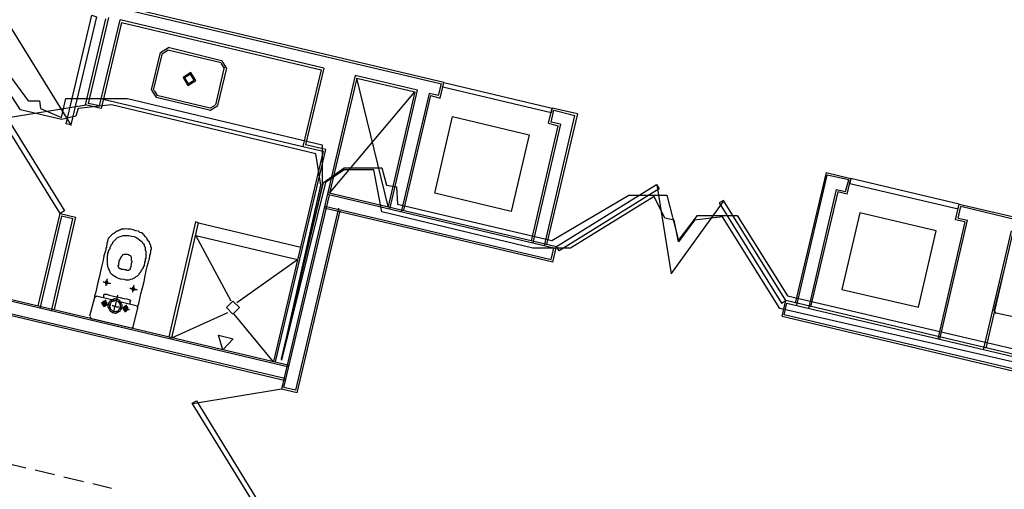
# Model space of a CAD drawing. Header units: feet. Extents: x -79 to 198, y -22 to 181.
# Tile 172 of 256: x 68 to 94, y 123 to 135. Entities that reach past the tile are written whole.
import ezdxf

# ---------------------------------------------------------------- set-up
doc = ezdxf.new("R2010")
doc.units = ezdxf.units.FT
for name, color, linetype in [('A-AREA-COMUN', 252, 'CONTINUOUS'), ('A-AREA-UNIDAD', 30, 'CONTINUOUS'), ('A-LINEA', 7, 'CONTINUOUS'), ('A-LINEA-FINA', 9, 'CONTINUOUS')]:
    doc.layers.add(name, color=color, linetype=linetype)

msp = doc.modelspace()

# ---------------------------------------------------------------- linework, layer by layer
at = {"layer": 'A-AREA-COMUN'}
msp.add_lwpolyline([(94.768, 126.3644), (87.808, 127.9644), (86.352, 130.2933), (85.632, 130.2044), (85.232, 129.6533), (85.12, 130.2044), (84.88, 130.2578), (84.608, 130.8089), (82.48, 129.4933), (81.52, 129.4933), (77.68, 130.4178), (77.472, 131.4844), (76.72, 131.4844), (76.24, 131.1644), (75.12, 126.6489), (76.128, 131.0933), (76, 131.8933), (70.8, 133.1378), (69.952, 133.0489), (69.888, 132.8533), (69.52, 132.7644), (68.48, 133.0133), (67.68, 134.2222)], dxfattribs=at)
at = {"layer": 'A-AREA-UNIDAD'}
msp.add_lwpolyline([(67.92, 134.2578), (68.672, 133.2444), (68.96, 133.2444), (68.992, 133.0489), (69.52, 132.8178), (69.632, 133.2978), (71.2, 133.2978), (76.16, 132.1244), (76.16, 131.0933), (75.12, 126.6844), (76.192, 131.1644), (76.72, 131.5378), (77.68, 131.5378), (77.792, 131.0933), (78.048, 131.0578), (78.08, 130.6133), (82, 129.6889), (83.968, 130.8444), (84.928, 130.8444), (85.232, 129.6889), (85.712, 130.3289), (86.72, 130.3289), (88, 128.2844), (94.848, 126.6844)], dxfattribs=at)
at = {"layer": 'A-LINEA'}
for p, q in [((67.6625, 136.0224), (69.7688, 132.6136)), ((79.2533, 133.7111), (70.5067, 135.7778)), ((70.5467, 135.7111), (79.2, 133.6711)), ((70.72, 135.3644), (70.2, 133.1778)), ((70.1333, 133.1378), (70.6533, 135.3244)), ((70.4933, 133.1111), (71.0133, 135.2978)), ((71.0533, 135.2311), (70.5333, 133.0444)), ((76.2, 134.0711), (71.0133, 135.2978)), ((71.0533, 135.2311), (76.1333, 134.0311)), ((72.245, 134.5866), (72.0445, 134.4628)), ((72.24, 134.6044), (73.6, 134.2711)), ((71.8133, 133.5244), (72.04, 134.4711)), ((71.8667, 133.5111), (72.0933, 134.4578)), ((72.2297, 134.5218), (72.1093, 134.4474)), ((72.2267, 134.5378), (73.5867, 134.2178)), ((73.6667, 134.0978), (73.44, 133.1378)), ((73.664, 134.0815), (73.5897, 134.2018)), ((73.7289, 134.0661), (73.605, 134.2666)), ((73.72, 134.0711), (73.4933, 133.1244)), ((76.1333, 134.0311), (75.6667, 132.0844)), ((76.2, 134.0711), (75.7333, 132.1244)), ((77, 133.8844), (76.3067, 130.9111)), ((78.5867, 133.5111), (77, 133.8844)), ((77.04, 133.8178), (76.3467, 130.8978)), ((77.84, 130.5511), (77.04, 133.8178)), ((77.04, 133.8178), (78.52, 133.4711)), ((79.12, 133.3778), (79.2, 133.6711)), ((79.16, 133.3111), (79.2533, 133.7111)), ((75.3067, 126.4711), (45.9733, 133.3911)), ((46.04, 133.4311), (75.32, 126.5244)), ((71.8178, 133.5161), (71.9417, 133.3156)), ((71.8827, 133.5008), (71.957, 133.3805)), ((73.2933, 133.0044), (71.9333, 133.3244)), ((73.3067, 133.0578), (71.9467, 133.3778)), ((76.3467, 130.8978), (78.52, 133.4711)), ((78.52, 133.4711), (77.84, 130.5511)), ((77.88, 130.4844), (78.5867, 133.5111)), ((78.88, 133.4311), (78.1733, 130.4178)), ((78.92, 133.3778), (78.2267, 130.4578)), ((79.12, 133.3778), (78.88, 133.4311)), ((78.92, 133.3778), (79.16, 133.3111)), ((70.1512, 133.1286), (68.0107, 132.7814)), ((70.5333, 133.0444), (70.1333, 133.1378)), ((70.4933, 133.1111), (70.2, 133.1778)), ((70.5867, 133.2844), (75.6667, 132.0844)), ((73.3017, 132.9956), (73.5022, 133.1195)), ((73.317, 133.0605), (73.4373, 133.1348)), ((81.8133, 129.5511), (82.5867, 132.8711)), ((82.6533, 132.9111), (81.8667, 129.5911)), ((81.92, 132.6711), (82.0133, 133.0578)), ((81.9867, 132.6978), (82.0533, 133.0044)), ((82.6533, 132.9111), (82.0133, 133.0578)), ((82.0533, 133.0044), (82.5867, 132.8711)), ((47.28, 132.7778), (75.24, 126.1778)), ((75.2267, 126.1244), (47.32, 132.7111)), ((82.2267, 132.6444), (81.52, 129.6311)), ((82.2267, 132.6444), (81.9867, 132.6978)), ((76.2533, 132.0044), (75.7333, 132.1244)), ((74.9733, 126.6044), (76.2533, 132.0044)), ((88.9867, 131.4178), (88.2, 128.0978)), ((88.24, 128.0444), (89.0133, 131.3511)), ((88.9867, 131.4178), (89.6133, 131.2711)), ((89.56, 131.2311), (89.0133, 131.3511)), ((85.0528, 128.84), (84.6823, 131.1024)), ((89.48, 130.9378), (89.56, 131.2311)), ((89.52, 130.8711), (89.6133, 131.2711)), ((76.3067, 130.9111), (75.12, 125.9111)), ((75.1867, 125.9511), (76.3467, 130.8444)), ((82.0533, 129.4978), (76.2933, 130.8578)), ((76.3067, 130.9111), (82.12, 129.5378)), ((80.9733, 130.4311), (79.0267, 130.8978)), ((89.24, 130.9911), (88.5333, 127.9644)), ((89.28, 130.9244), (88.5867, 128.0044)), ((89.24, 130.9911), (89.48, 130.9378)), ((89.52, 130.8711), (89.28, 130.9244)), ((86.384, 130.7064), (85.0405, 128.8489)), ((92.28, 130.2178), (92.3733, 130.6178)), ((92.3733, 130.6178), (96.84, 129.5644)), ((76.5733, 130.5111), (75.48, 125.8844)), ((75.52, 125.8178), (76.6133, 130.4444)), ((82.0267, 129.1378), (76.2133, 130.5111)), ((76.2267, 130.5644), (81.9867, 129.2044)), ((92.3467, 130.2578), (92.4133, 130.5511)), ((96.7733, 129.5111), (92.4133, 130.5511)), ((69.52, 130.3111), (68.9733, 127.9644)), ((69.2667, 127.8978), (69.8133, 130.2444)), ((69.88, 130.2844), (69.3333, 127.9378)), ((69.8133, 130.2444), (69.52, 130.3111)), ((73.0133, 130.1378), (75.6133, 129.5244)), ((92.52, 130.1644), (91.8267, 127.1911)), ((91.88, 127.1778), (92.5867, 130.2044)), ((92.52, 130.1644), (92.28, 130.2178)), ((92.3467, 130.2578), (92.5867, 130.2044)), ((73.84, 128.1511), (72.9467, 129.8178)), ((72.9467, 129.8178), (75.5333, 129.2044)), ((93.6933, 129.9378), (92.9867, 126.9111)), ((93.7333, 129.8711), (93.0533, 126.9511)), ((81.9867, 129.2044), (82.0533, 129.4978)), ((82.0267, 129.1378), (82.12, 129.5378)), ((73.9867, 128.1111), (75.5333, 129.2044)), ((93.2667, 127.8978), (93.52, 128.9244)), ((89.3867, 128.4444), (91.3333, 127.9911)), ((70.36, 128.2444), (70.24, 127.7644)), ((70.4174, 128.2699), (70.3612, 128.2352)), ((71.4267, 128.0311), (70.4133, 128.2711)), ((87.8667, 127.7644), (87.96, 128.1644)), ((95, 126.4978), (87.96, 128.1644)), ((71.3467, 127.4978), (71.4667, 127.9778)), ((71.4788, 127.9737), (71.4441, 128.0299)), ((72.3333, 127.2178), (73.76, 127.8578)), ((74.92, 126.6044), (73.92, 127.8178)), ((93.2679, 127.8886), (93.3026, 127.8324)), ((93.7867, 127.7378), (93.3067, 127.8444)), ((70.2412, 127.7552), (70.2759, 127.699)), ((70.28, 127.7111), (71.2933, 127.4711)), ((87.8667, 127.7644), (94.5067, 126.1911)), ((71.3026, 127.459), (71.3588, 127.4937)), ((72.2933, 127.2711), (72.2933, 127.2711)), ((75.1255, 125.9104), (72.863, 125.5407)), ((75.52, 125.8178), (75.12, 125.9111)), ((75.48, 125.8844), (75.1867, 125.9511)), ((68.1333, 124.0311), (68.6133, 123.9111)), ((68.8533, 123.8578), (69.3467, 123.7378)), ((69.5867, 123.6844), (70.08, 123.5644)), ((70.32, 123.5111), (70.8, 123.3911))]:
    msp.add_line(p, q, dxfattribs=at)
for points in [[(70.4133, 135.3778), (69.76, 132.6311), (69.64, 132.6578), (70.2933, 135.4178), (70.4133, 135.3778)], [(72.6178, 133.8361), (72.7417, 133.6356), (72.9422, 133.7595), (72.8183, 133.96), (72.6178, 133.8361)], [(72.6567, 133.8269), (72.7509, 133.6745), (72.9033, 133.7687), (72.8091, 133.9211), (72.6567, 133.8269)], [(81.9867, 132.9378), (79.2267, 133.5911), (79.2533, 133.7111), (82.0133, 133.0578), (81.9867, 132.9378)], [(69.4933, 130.3778), (68, 132.7911), (68.1067, 132.8578), (69.6, 130.4444), (69.4933, 130.3778)], [(79.0267, 130.8978), (79.48, 132.8444), (81.4267, 132.3778), (80.9733, 130.4311)], [(81.92, 132.6711), (82.16, 132.6044), (81.48, 129.6844)], [(75.6667, 132.0844), (76.1867, 131.9644), (74.92, 126.6178)], [(82.12, 129.5378), (84.6667, 131.1111), (84.7333, 131.0044), (82.1867, 129.4311), (82.12, 129.5378)], [(89.5867, 131.1378), (92.3467, 130.4978), (92.3733, 130.6178), (89.6133, 131.2711), (89.5867, 131.1378)], [(87.96, 128.1644), (86.3733, 130.7111), (86.2667, 130.6444), (87.8533, 128.0978), (87.96, 128.1644)], [(68.9333, 128.0311), (69.4933, 130.3778), (69.88, 130.2844)], [(91.3333, 127.9911), (91.7867, 129.9378), (89.84, 130.3911), (89.3867, 128.4444)], [(72.3333, 127.2178), (73.0133, 130.1378), (72.9333, 130.1644), (72.2533, 127.2444), (72.3333, 127.2178)], [(72.9733, 130.1111), (72.9733, 130.1111), (72.9733, 130.1111)], [(71.4667, 127.9778), (71.4667, 128.0178), (71.4933, 128.0844), (71.52, 128.2044), (71.5467, 128.3378), (71.5867, 128.4844), (71.6267, 128.6444), (71.6533, 128.7911), (71.68, 128.9244), (71.7067, 129.0311), (71.7333, 129.1111), (71.7467, 129.1778), (71.76, 129.2178), (71.76, 129.2444), (71.76, 129.2578), (71.7733, 129.2711), (71.7733, 129.2844), (71.7733, 129.2978), (71.7733, 129.3111), (71.7733, 129.3244), (71.7867, 129.3378), (71.7867, 129.3511), (71.7867, 129.3644), (71.7867, 129.3778), (71.8, 129.3911), (71.8, 129.4044), (71.8, 129.4178), (71.8, 129.4444), (71.8133, 129.4578), (71.8133, 129.4711), (71.8133, 129.4844), (71.8133, 129.4978), (71.8133, 129.5111), (71.8, 129.5244), (71.8, 129.5511), (71.8, 129.5644), (71.7867, 129.5778), (71.7867, 129.5911), (71.7733, 129.6178), (71.76, 129.6311), (71.76, 129.6444), (71.7467, 129.6711), (71.7333, 129.6844), (71.72, 129.6978), (71.7067, 129.7244), (71.7067, 129.7378), (71.6933, 129.7511), (71.6667, 129.7778), (71.6533, 129.7911), (71.64, 129.8178), (71.6133, 129.8311), (71.6, 129.8578), (71.56, 129.8844), (71.52, 129.8978), (71.48, 129.9244), (71.4133, 129.9378), (71.3467, 129.9644), (71.28, 129.9778), (71.2133, 129.9778), (71.16, 129.9911), (71.12, 129.9778), (71.08, 129.9778), (71.0533, 129.9778), (71.0267, 129.9644), (71, 129.9511), (70.9733, 129.9378), (70.9467, 129.9244), (70.9333, 129.9244), (70.9067, 129.9111), (70.8933, 129.8978), (70.88, 129.8844), (70.8533, 129.8711), (70.84, 129.8578), (70.8267, 129.8578), (70.8133, 129.8444), (70.8, 129.8311), (70.7867, 129.8178), (70.7733, 129.8044), (70.76, 129.7911), (70.7467, 129.7778), (70.7333, 129.7644), (70.72, 129.7511), (70.72, 129.7378), (70.7067, 129.7244), (70.7067, 129.7111), (70.7067, 129.6978), (70.6933, 129.6844), (70.6933, 129.6711), (70.6933, 129.6578), (70.6933, 129.6444), (70.68, 129.6311), (70.68, 129.6044), (70.68, 129.5911), (70.68, 129.5778), (70.6667, 129.5644), (70.6667, 129.5511), (70.6667, 129.5378), (70.6667, 129.5244), (70.6533, 129.4978), (70.6533, 129.4711), (70.64, 129.4311), (70.6267, 129.3778), (70.6, 129.2978), (70.5867, 129.1911), (70.5467, 129.0578), (70.52, 128.9111), (70.48, 128.7511), (70.44, 128.5911), (70.4133, 128.4578), (70.3867, 128.3511), (70.36, 128.2711), (70.36, 128.2444)], [(71.0533, 128.6978), (70.9733, 128.7244), (70.92, 128.7511), (70.88, 128.7778), (70.84, 128.8044), (70.8, 128.8311), (70.7733, 128.8578), (70.76, 128.8844), (70.7467, 128.9244), (70.7333, 128.9511), (70.72, 128.9778), (70.72, 128.9911), (70.7067, 129.0178), (70.7067, 129.0444), (70.7067, 129.0578), (70.6933, 129.0844), (70.6933, 129.0978), (70.6933, 129.1244), (70.6933, 129.1378), (70.6933, 129.1644), (70.6933, 129.1911), (70.6933, 129.2044), (70.6933, 129.2311), (70.6933, 129.2578), (70.6933, 129.2844), (70.6933, 129.3111), (70.7067, 129.3378), (70.7067, 129.3644), (70.72, 129.3911), (70.72, 129.4178), (70.7333, 129.4444), (70.7467, 129.4711), (70.76, 129.4844), (70.76, 129.5111), (70.7733, 129.5378), (70.7867, 129.5511), (70.7867, 129.5778), (70.8, 129.5911), (70.8133, 129.6044), (70.8267, 129.6178), (70.8267, 129.6444), (70.84, 129.6578), (70.8533, 129.6711), (70.8667, 129.6844), (70.88, 129.6978), (70.8933, 129.7111), (70.9067, 129.7244), (70.9333, 129.7511), (70.9467, 129.7644), (70.9733, 129.7778), (71.0133, 129.7911), (71.0533, 129.8044), (71.0933, 129.8178), (71.1333, 129.8178), (71.1867, 129.8178), (71.24, 129.8178), (71.3067, 129.8044), (71.3733, 129.7911), (71.4267, 129.7644), (71.4667, 129.7378), (71.5067, 129.7111), (71.5467, 129.6844), (71.5733, 129.6578), (71.5867, 129.6311), (71.6133, 129.6044), (71.6267, 129.5778), (71.6267, 129.5644), (71.64, 129.5378), (71.6533, 129.5244), (71.6533, 129.4978), (71.6533, 129.4844), (71.6533, 129.4578), (71.6533, 129.4444), (71.6667, 129.4311), (71.6667, 129.4044), (71.6667, 129.3911), (71.6667, 129.3644), (71.6667, 129.3511), (71.6667, 129.3244), (71.6667, 129.2978), (71.6667, 129.2711), (71.6667, 129.2444), (71.6533, 129.2178), (71.6533, 129.1911), (71.6533, 129.1644), (71.64, 129.1378), (71.64, 129.1111), (71.6267, 129.0844), (71.6267, 129.0578), (71.6133, 129.0311), (71.6, 129.0178), (71.6, 128.9911), (71.5867, 128.9778), (71.5733, 128.9511), (71.56, 128.9378), (71.5467, 128.9244), (71.5467, 128.8978), (71.5333, 128.8844), (71.52, 128.8711), (71.5067, 128.8578), (71.4933, 128.8311), (71.48, 128.8178), (71.4667, 128.8044), (71.44, 128.7778), (71.4133, 128.7644), (71.3867, 128.7378), (71.36, 128.7244), (71.32, 128.7111), (71.28, 128.6978), (71.24, 128.6844), (71.1733, 128.6844), (71.12, 128.6978), (71.0533, 128.7111)], [(71.2133, 128.9378), (71.2267, 128.9378), (71.24, 128.9378), (71.2533, 128.9511), (71.2667, 128.9511), (71.2667, 128.9644), (71.28, 128.9644), (71.28, 128.9778), (71.28, 128.9911), (71.28, 129.0044), (71.2933, 129.0178), (71.2933, 129.0311), (71.2933, 129.0444), (71.2933, 129.0578), (71.3067, 129.0711), (71.3067, 129.0844), (71.3067, 129.0978), (71.3067, 129.1111), (71.3067, 129.1244), (71.32, 129.1378), (71.32, 129.1511), (71.32, 129.1644), (71.3067, 129.1778), (71.3067, 129.1911), (71.3067, 129.2044), (71.3067, 129.2178), (71.3067, 129.2311), (71.3067, 129.2444), (71.3067, 129.2578), (71.2933, 129.2711), (71.2933, 129.2844), (71.28, 129.2978), (71.2533, 129.3111), (71.2267, 129.3244), (71.2, 129.3378), (71.16, 129.3378), (71.1333, 129.3378), (71.1067, 129.3378), (71.0933, 129.3244), (71.08, 129.3244), (71.0667, 129.3111), (71.0667, 129.2978), (71.0533, 129.2844), (71.04, 129.2711), (71.04, 129.2578), (71.0267, 129.2578), (71.0267, 129.2444), (71.0133, 129.2311), (71.0133, 129.2178), (71, 129.2044), (71, 129.1911), (70.9867, 129.1778), (70.9867, 129.1644), (70.9867, 129.1378), (70.9867, 129.1244), (70.9733, 129.1111), (70.9733, 129.0978), (70.9733, 129.0844), (70.9733, 129.0711), (70.9733, 129.0578), (70.96, 129.0578), (70.96, 129.0444), (70.96, 129.0311), (70.9733, 129.0178), (70.9733, 129.0044), (70.9867, 129.0044), (70.9867, 128.9911), (71, 128.9911), (71, 128.9778), (71.0133, 128.9778), (71.0267, 128.9778), (71.0533, 128.9644), (71.0933, 128.9644), (71.12, 128.9511), (71.16, 128.9511), (71.1867, 128.9378), (71.2, 128.9378), (71.2133, 128.9378)], [(70.5867, 128.6444), (70.6, 128.6311), (70.6267, 128.6311), (70.6533, 128.6178), (70.6933, 128.6178), (70.72, 128.6044), (70.7467, 128.6044), (70.76, 128.6044), (70.76, 128.5911)], [(70.68, 128.6578), (70.6667, 128.6578), (70.6533, 128.6578), (70.6533, 128.6444), (70.64, 128.6444), (70.64, 128.6311), (70.64, 128.6178), (70.64, 128.6044), (70.64, 128.5911), (70.6533, 128.5911), (70.6667, 128.5911), (70.68, 128.5911), (70.6933, 128.5911), (70.6933, 128.6044), (70.7067, 128.6044), (70.7067, 128.6178), (70.7067, 128.6311), (70.6933, 128.6444), (70.68, 128.6578)], [(70.6933, 128.7111), (70.68, 128.6978), (70.68, 128.6711), (70.6667, 128.6444), (70.6667, 128.6044), (70.6533, 128.5778), (70.6533, 128.5511), (70.6533, 128.5378)], [(70.5867, 128.2311), (70.5867, 128.2444), (70.6, 128.2578), (70.6, 128.2711), (70.6, 128.2844), (70.6, 128.2978), (70.6, 128.3111), (70.6133, 128.3111), (70.6133, 128.3244), (70.6267, 128.3244), (70.64, 128.3244), (70.68, 128.3244), (70.7333, 128.2978), (70.8133, 128.2844), (70.92, 128.2578), (71.0133, 128.2444), (71.1067, 128.2178), (71.1867, 128.2044), (71.24, 128.1911), (71.2533, 128.1778), (71.2667, 128.1778), (71.28, 128.1644), (71.28, 128.1511), (71.2667, 128.1378), (71.2667, 128.1244), (71.2667, 128.1111), (71.2667, 128.0978), (71.2667, 128.0844), (71.2533, 128.0844), (71.2533, 128.0711)], [(71.2667, 128.4844), (71.28, 128.4711), (71.3067, 128.4711), (71.3333, 128.4578), (71.3733, 128.4578), (71.4, 128.4444), (71.4267, 128.4444), (71.44, 128.4444), (71.44, 128.4311)], [(71.36, 128.4978), (71.3467, 128.4978), (71.3333, 128.4978), (71.3333, 128.4844), (71.32, 128.4844), (71.32, 128.4711), (71.3067, 128.4578), (71.32, 128.4578), (71.32, 128.4444), (71.32, 128.4311), (71.3333, 128.4311), (71.3467, 128.4311), (71.36, 128.4311), (71.3733, 128.4311), (71.3733, 128.4444), (71.3867, 128.4444), (71.3867, 128.4578), (71.3867, 128.4711), (71.3733, 128.4711), (71.3733, 128.4844), (71.36, 128.4978)], [(71.3733, 128.5511), (71.36, 128.5378), (71.36, 128.5111), (71.3467, 128.4844), (71.3467, 128.4444), (71.3333, 128.4178), (71.3333, 128.3911), (71.3333, 128.3778)], [(70.5333, 128.1111), (70.5467, 128.0978), (70.56, 128.0978), (70.5867, 128.0978), (70.6267, 128.0844), (70.6667, 128.0711), (70.6933, 128.0711), (70.7333, 128.0578), (70.7467, 128.0578), (70.76, 128.0578)], [(70.64, 128.1378), (70.6267, 128.1511), (70.6133, 128.1511), (70.6, 128.1378), (70.5867, 128.1378), (70.5733, 128.1244), (70.56, 128.1111), (70.56, 128.0978), (70.56, 128.0844), (70.56, 128.0711), (70.5733, 128.0578), (70.5733, 128.0444), (70.5867, 128.0311), (70.6, 128.0311), (70.6133, 128.0311), (70.6267, 128.0311), (70.64, 128.0311), (70.6533, 128.0311), (70.6533, 128.0444), (70.6667, 128.0444), (70.6667, 128.0578), (70.68, 128.0578), (70.68, 128.0711), (70.68, 128.0844), (70.68, 128.0978), (70.68, 128.1111), (70.6667, 128.1244), (70.6533, 128.1378), (70.64, 128.1378)], [(70.6267, 128.1111), (70.6133, 128.1111), (70.6, 128.1111), (70.6, 128.0978), (70.5867, 128.0978), (70.5867, 128.0844), (70.5867, 128.0711), (70.6, 128.0711), (70.6, 128.0578), (70.6133, 128.0578), (70.6267, 128.0578), (70.64, 128.0578), (70.64, 128.0711), (70.6533, 128.0711), (70.6533, 128.0844), (70.6533, 128.0978), (70.64, 128.1111), (70.6267, 128.1111)], [(70.64, 128.1778), (70.64, 128.1511), (70.6267, 128.1378), (70.6267, 128.0978), (70.6133, 128.0711), (70.6133, 128.0444), (70.6, 128.0178), (70.6, 128.0044)], [(70.92, 128.1911), (70.8933, 128.2044), (70.8667, 128.2044), (70.84, 128.1911), (70.8133, 128.1778), (70.7867, 128.1644), (70.76, 128.1511), (70.7333, 128.1244), (70.72, 128.0978), (70.72, 128.0711), (70.7067, 128.0311), (70.7067, 128.0044), (70.72, 127.9778), (70.7333, 127.9511), (70.7467, 127.9244), (70.76, 127.8978), (70.7867, 127.8844), (70.8133, 127.8578), (70.84, 127.8578), (70.88, 127.8444), (70.9067, 127.8444), (70.9333, 127.8578), (70.96, 127.8711), (70.9867, 127.8844), (71.0133, 127.8978), (71.0267, 127.9244), (71.0533, 127.9511), (71.0533, 127.9778), (71.0667, 128.0178), (71.0667, 128.0444), (71.0533, 128.0711), (71.04, 128.0978), (71.0267, 128.1244), (71.0133, 128.1511), (70.9867, 128.1778), (70.96, 128.1911), (70.92, 128.1911)], [(70.92, 128.1511), (70.8933, 128.1644), (70.8667, 128.1511), (70.8533, 128.1511), (70.8267, 128.1378), (70.8, 128.1378), (70.7867, 128.1111), (70.7733, 128.0978), (70.76, 128.0711), (70.76, 128.0578), (70.7467, 128.0311), (70.7467, 128.0044), (70.76, 127.9778), (70.76, 127.9644), (70.7733, 127.9378), (70.8, 127.9244), (70.8133, 127.9111), (70.8267, 127.8978), (70.8533, 127.8978), (70.88, 127.8844), (70.9067, 127.8844), (70.92, 127.8978), (70.9467, 127.8978), (70.9733, 127.9111), (70.9867, 127.9244), (71, 127.9511), (71.0133, 127.9644), (71.0133, 127.9911), (71.0267, 128.0178), (71.0267, 128.0444), (71.0133, 128.0578), (71.0133, 128.0844), (71, 128.0978), (70.9867, 128.1244), (70.96, 128.1378), (70.9467, 128.1511), (70.92, 128.1511)], [(70.9467, 128.2978), (70.9467, 128.2844), (70.9333, 128.2444), (70.92, 128.1778), (70.9067, 128.1111), (70.8933, 128.0311), (70.8667, 127.9644), (70.8533, 127.8978), (70.84, 127.8578), (70.84, 127.8444)], [(74.0533, 127.9844), (73.8867, 128.1511), (73.72, 127.9844), (73.8867, 127.8178), (74.0533, 127.9844)], [(94.5733, 126.2311), (87.92, 127.8044), (87.9867, 128.0978), (94.9333, 126.4578)], [(70.8133, 128.0444), (70.8267, 128.0311), (70.8533, 128.0311), (70.88, 128.0311), (70.9067, 128.0178), (70.9333, 128.0044), (70.96, 128.0044), (70.9733, 128.0044), (70.9867, 128.0044)], [(71.0267, 127.9911), (71.04, 127.9911), (71.0533, 127.9778), (71.08, 127.9778), (71.12, 127.9644), (71.16, 127.9644), (71.1867, 127.9511), (71.2267, 127.9378), (71.24, 127.9378), (71.2533, 127.9378)], [(71.1733, 128.0178), (71.16, 128.0178), (71.1467, 128.0178), (71.1333, 128.0178), (71.12, 128.0044), (71.1067, 128.0044), (71.1067, 127.9911), (71.1067, 127.9778), (71.0933, 127.9778), (71.0933, 127.9644), (71.0933, 127.9511), (71.0933, 127.9378), (71.1067, 127.9378), (71.1067, 127.9244), (71.12, 127.9111), (71.1333, 127.9111), (71.1467, 127.8978), (71.16, 127.8978), (71.1733, 127.8978), (71.1867, 127.9111), (71.2, 127.9244), (71.2133, 127.9378), (71.2133, 127.9511), (71.2133, 127.9644), (71.2133, 127.9778), (71.2133, 127.9911), (71.2, 127.9911), (71.2, 128.0044), (71.1867, 128.0044), (71.1733, 128.0178)], [(71.16, 127.9911), (71.1467, 127.9911), (71.1333, 127.9911), (71.1333, 127.9778), (71.12, 127.9644), (71.12, 127.9511), (71.1333, 127.9511), (71.1333, 127.9378), (71.1467, 127.9378), (71.1467, 127.9244), (71.16, 127.9244), (71.1733, 127.9378), (71.1867, 127.9378), (71.1867, 127.9511), (71.1867, 127.9644), (71.1867, 127.9778), (71.1733, 127.9778), (71.1733, 127.9911), (71.16, 127.9911)], [(71.1733, 128.0578), (71.1733, 128.0444), (71.1733, 128.0311), (71.1733, 128.0044), (71.16, 127.9778), (71.1467, 127.9511), (71.1467, 127.9244), (71.1467, 127.8978), (71.1333, 127.8844), (71.1333, 127.8711)], [(74.4267, 122.9911), (72.8533, 125.5511), (72.96, 125.6178), (74.5333, 123.0578), (74.4267, 122.9911)]]:
    msp.add_lwpolyline(points, dxfattribs=at)
at = {"layer": 'A-LINEA-FINA'}
msp.add_lwpolyline([(73.52, 127.2844), (73.8933, 127.1911), (73.6267, 126.9111), (73.52, 127.2844), (73.52, 127.2844)], dxfattribs=at)

doc.saveas('drawing.dxf')
